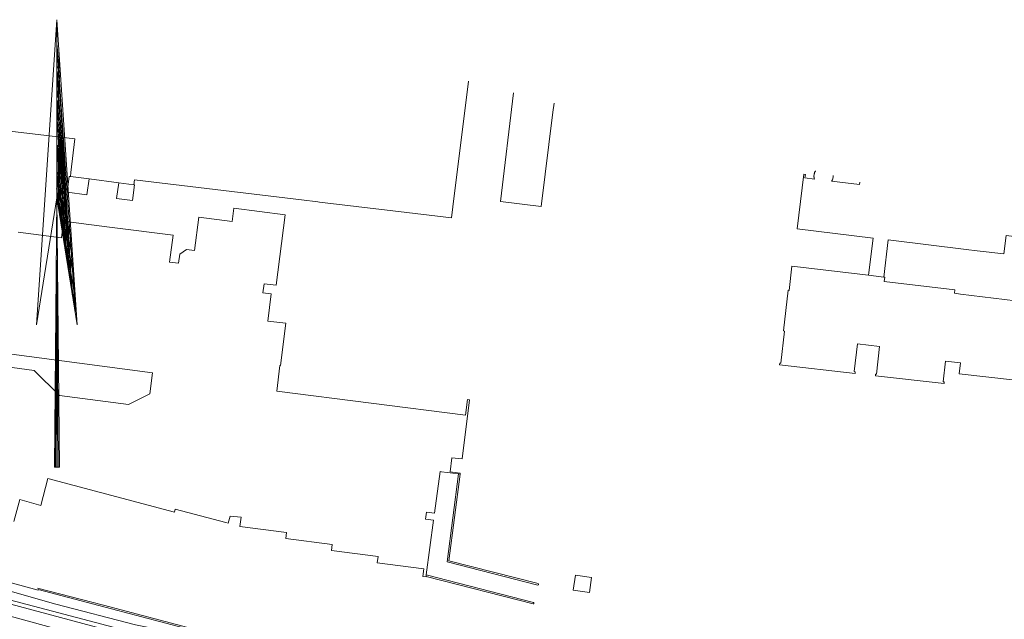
# Model space of a CAD drawing. Header units: metres. Extents: x 177050 to 178939, y 386242 to 386919.
# Tile 8 of 18: x 177307 to 177500, y 386784 to 386902. Entities that reach past the tile are written whole.
import ezdxf

# ---------------------------------------------------------------- set-up
doc = ezdxf.new("R2010")
doc.units = ezdxf.units.M
doc.header["$MEASUREMENT"] = 0
for name, color, linetype, lineweight in [('Level 11', 7, 'Continuous', 0), ('Level 3', 7, 'Continuous', 0), ('Level 4', 7, 'Continuous', 0), ('Level 7', 7, 'Continuous', 0), ('Level 9', 7, 'Continuous', 0)]:
    doc.layers.add(name, color=color, linetype=linetype, lineweight=lineweight)

# ---------------------------------------------------------------- blocks, each defined once
blk = doc.blocks.new('032')
at = {"layer": 'Level 11', "color": 150, "linetype": 'Continuous', "lineweight": 0}
for p, q in [((0.174, 0.131), (-0.026, 40.731)), ((-0.326, 0.131), (-0.126, 37.931)), ((-0.026, 0.131), (-0.126, 33.631)), ((0.474, 0.031), (-0.526, 0.031))]:
    blk.add_line(p, q, dxfattribs=at)
at = {"layer": 'Level 11', "color": 150, "linetype": 'Continuous', "lineweight": 0, "flags": 128}
for points in [[(-0.026, 51.031), (-0.026, 88.031), (-4.026, 28.031), (-0.026, 53.031), (3.974, 28.031), (-0.026, 88.031)], [(3.574, 31.231), (-0.026, 83.331), (2.974, 33.931), (-0.026, 78.431), (2.374, 39.131), (0.074, 72.131), (1.774, 42.331), (0.074, 68.031), (1.074, 46.531), (0.074, 63.331), (0.474, 50.131), (0.074, 57.331)], [(0.074, 68.231), (0.474, 77.131), (0.074, 72.731), (0.474, 78.031), (-0.026, 75.931), (0.374, 78.631), (-0.026, 83.331), (-0.026, 78.131), (0.074, 78.831)], [(3.674, 30.631), (-0.026, 53.931), (3.374, 34.431), (-0.126, 54.831), (3.274, 37.331), (0.074, 55.631), (2.874, 41.831), (-0.026, 56.631), (2.674, 45.031), (0.074, 58.031)], [(-0.526, 0.031), (-0.026, 53.031), (0.474, 0.031)]]:
    blk.add_lwpolyline(points, dxfattribs=at)

msp = doc.modelspace()

# ---------------------------------------------------------------- linework, layer by layer
at = {"layer": 'Level 3', "linetype": 'Continuous', "lineweight": 0, "flags": 128}
for points in [[(177403.702, 386887.597), (177401.196, 386866.225), (177409.16, 386865.215), (177411.494, 386883.788), (177411.706, 386885.53)], [(177462.951, 386870.614), (177461.075, 386870.843), (177461.16, 386871.539), (177460.842, 386871.577), (177459.531, 386860.837), (177474.485, 386859.021), (177473.596, 386851.702)], [(177316.57, 386871.133), (177316.335, 386871.164), (177315.93, 386868.049), (177319.806, 386867.544), (177320.21, 386870.659)], [(177320.21, 386870.659), (177316.57, 386871.133)], [(177326.052, 386869.894), (177325.647, 386866.791), (177328.75, 386866.385), (177329.156, 386869.489), (177329.029, 386869.505)], [(177329.029, 386869.505), (177326.052, 386869.894)], [(177471.859, 386869.991), (177471.803, 386869.535), (177466.323, 386870.203)], [(177392.924, 386812.655), (177393.23, 386812.617), (177393.257, 386812.825), (177391.243, 386813.079), (177391.59, 386815.837), (177393.605, 386815.583), (177395.068, 386827.201), (177394.651, 386827.254), (177394.27, 386824.228), (177357.144, 386828.905), (177357.784, 386833.984), (177357.883, 386833.972), (177358.928, 386842.266), (177355.396, 386842.711), (177356.078, 386848.058), (177354.427, 386848.269), (177354.655, 386850.055), (177357.046, 386849.75), (177358.815, 386863.608), (177348.717, 386864.897), (177348.383, 386862.278), (177341.826, 386863.117), (177340.994, 386856.59), (177339.397, 386856.794), (177338.075, 386855.834), (177337.849, 386854.067), (177336.064, 386854.296), (177336.739, 386859.573), (177324.797, 386861.097), (177320.153, 386861.69), (177315.194, 386862.323), (177314.776, 386859.047), (177306.296, 386860.162)], [(177476.565, 386851.347), (177477.453, 386858.661), (177492.799, 386856.797), (177494.931, 386856.538), (177500.194, 386855.899), (177500.636, 386859.541), (177511.359, 386858.248), (177511.539, 386859.741)], [(177473.596, 386851.702), (177458.513, 386853.505), (177457.969, 386848.736), (177457.78, 386848.757), (177456.867, 386840.769), (177457.076, 386840.745), (177456.353, 386834.416), (177456.124, 386834.443), (177456.087, 386834.115), (177470.94, 386832.418), (177470.976, 386832.736), (177470.758, 386832.761), (177471.383, 386838.215), (177475.763, 386837.715), (177475.141, 386832.27), (177474.972, 386832.289), (177474.934, 386831.961), (177488.446, 386830.417), (177488.484, 386830.745), (177488.265, 386830.77), (177488.727, 386834.814), (177491.658, 386834.479), (177491.415, 386832.353), (177501.897, 386831.155)], [(177476.565, 386851.347), (177473.596, 386851.702)], [(177502.491, 386846.709), (177493.864, 386847.756), (177491.69, 386848.019), (177490.489, 386848.165), (177490.573, 386848.815), (177476.672, 386850.476), (177476.773, 386851.322), (177476.565, 386851.347)], [(177328, 386826.317), (177332.167, 386828.393), (177332.71, 386832.537), (177303.965, 386836.301), (177303.631, 386833.753), (177309.432, 386832.994), (177314.419, 386828.095), (177328, 386826.317)], [(177305.441, 386803.272), (177306.577, 386807.62), (177310.743, 386806.469), (177312.121, 386811.731), (177337.008, 386805.113), (177337.168, 386805.706), (177347.147, 386803.098), (177347.617, 386802.975), (177347.971, 386804.33), (177350.17, 386804.169), (177349.893, 386802.341), (177359.065, 386801.16), (177358.91, 386799.967), (177368.071, 386798.751), (177367.922, 386797.582), (177377.093, 386796.394), (177376.937, 386795.195), (177386.103, 386793.995), (177385.884, 386792.493), (177386.517, 386792.399), (177386.531, 386792.483)], [(177386.57, 386792.8), (177388.01, 386803.538), (177386.404, 386803.753), (177386.589, 386805.131), (177388.195, 386804.916), (177389.294, 386813.113), (177389.592, 386813.075), (177392.924, 386812.655)], [(177386.531, 386792.483), (177386.537, 386792.518), (177386.57, 386792.8)], [(177419.094, 386792.305), (177415.928, 386792.772), (177415.487, 386789.778), (177418.652, 386789.311), (177419.094, 386792.305)]]:
    msp.add_lwpolyline(points, dxfattribs=at)
for points in [[(177462.864, 386871.43, 0.0219639), (177462.852, 386871.265)], [(177462.889, 386871.593, 0.0218928), (177462.864, 386871.43)], [(177462.929, 386871.754, 0.0220192), (177462.889, 386871.593)], [(177462.983, 386871.91, 0.0219114), (177462.929, 386871.754)], [(177463.051, 386872.061, 0.021985), (177462.983, 386871.91)], [(177463.131, 386872.206, 0.0219844), (177463.051, 386872.061)], [(177463.153, 386872.24, 0.0053733), (177463.131, 386872.206)], [(177462.852, 386871.265, 0.0219054), (177462.855, 386871.1)], [(177462.855, 386871.1, 0.022033), (177462.873, 386870.935)], [(177462.873, 386870.935, 0.0219225), (177462.905, 386870.773)], [(177462.905, 386870.773, 0.021974), (177462.951, 386870.614)], [(177466.323, 386870.203, 0.0219487), (177466.406, 386870.346)], [(177466.406, 386870.346, 0.0219733), (177466.476, 386870.496)], [(177466.476, 386870.496, 0.0218804), (177466.532, 386870.651)], [(177466.532, 386870.651, 0.0218686), (177466.575, 386870.81)], [(177466.575, 386870.81, 0.0219776), (177466.604, 386870.973)], [(177466.604, 386870.973, 0.0219821), (177466.618, 386871.138)], [(177466.618, 386871.303, 0.0055875), (177466.615, 386871.345)], [(177466.618, 386871.138, 0.0219038), (177466.618, 386871.303)]]:
    msp.add_lwpolyline(points, format="xyb", dxfattribs=at)
at = {"layer": 'Level 4', "linetype": 'Continuous', "lineweight": 0, "flags": 128}
for points in [[(177147.701, 386830.953), (177190.131, 386820.533), (177204.763, 386816.921), (177220.836, 386812.409), (177226.903, 386810.285), (177233.979, 386808.207), (177244.882, 386805.195), (177262.564, 386800.683), (177280.389, 386795.772), (177300.483, 386790.768), (177313.71, 386787.04), (177329.345, 386782.99), (177337.206, 386781.372), (177343.65, 386780.461)], [(177342.479, 386776.948), (177340.507, 386777.485), (177295.7, 386789.435), (177188.197, 386817.609), (177148.631, 386827.875), (177148.814, 386828.965), (177209.333, 386813.104), (177250.272, 386802.167), (177326.234, 386782.156), (177342.99, 386778.481)], [(177341.709, 386774.635), (177338.93, 386775.417), (177314.039, 386782.147), (177221.413, 386807.56), (177182.449, 386817.772)], [(177388.034, 386769.436), (177387.895, 386769.473), (177371.179, 386774.045), (177349.551, 386779.796), (177323.073, 386786.815), (177310.044, 386790.165)]]:
    msp.add_lwpolyline(points, dxfattribs=at)
for points in [[(177392.924, 386812.655), (177390.684, 386795.334), (177408.54, 386790.752, 0.5741004), (177408.59, 386791.081), (177391.039, 386795.587), (177393.23, 386812.616)], [(177386.531, 386792.483), (177407.574, 386787.071, 0.9433435), (177407.657, 386787.359), (177386.57, 386792.8)]]:
    msp.add_lwpolyline(points, format="xyb", dxfattribs=at)
at = {"layer": 'Level 9', "linetype": 'Continuous', "lineweight": 0, "flags": 128}
for points in [[(177329.029, 386869.505), (177329.181, 386870.47), (177345.021, 386868.568), (177362.041, 386866.524), (177365.204, 386866.144), (177365.585, 386866.099), (177379.964, 386864.372), (177391.522, 386862.999), (177391.795, 386865.2), (177394.858, 386889.882)], [(177279.498, 386883.033), (177287.28, 386882.1), (177303.542, 386880.151), (177317.389, 386878.525), (177316.66, 386871.941), (177316.57, 386871.133)], [(177462.864, 386871.43), (177462.852, 386871.265)], [(177462.889, 386871.593), (177462.864, 386871.43)], [(177462.929, 386871.754), (177462.889, 386871.593)], [(177462.983, 386871.91), (177462.929, 386871.754)], [(177463.051, 386872.061), (177462.983, 386871.91)], [(177463.131, 386872.206), (177463.051, 386872.061)], [(177463.154, 386872.24), (177463.131, 386872.206)], [(177320.21, 386870.659), (177326.052, 386869.894)], [(177462.852, 386871.265), (177462.855, 386871.1)], [(177462.855, 386871.1), (177462.873, 386870.935)], [(177462.873, 386870.935), (177462.905, 386870.773)], [(177462.905, 386870.773), (177462.951, 386870.614)], [(177466.323, 386870.203), (177466.406, 386870.346)], [(177466.406, 386870.346), (177466.476, 386870.496)], [(177466.476, 386870.496), (177466.532, 386870.651)], [(177466.532, 386870.651), (177466.575, 386870.81)], [(177466.575, 386870.81), (177466.604, 386870.973)], [(177466.604, 386870.973), (177466.618, 386871.138)], [(177466.618, 386871.303), (177466.614, 386871.346)], [(177466.618, 386871.138), (177466.618, 386871.303)], [(177343.849, 386781.056), (177342.565, 386781.394), (177310.22, 386789.94), (177310.181, 386789.793), (177298.628, 386792.925), (177298.673, 386793.096)]]:
    msp.add_lwpolyline(points, dxfattribs=at)

# ---------------------------------------------------------------- block references
at = {"layer": 'Level 7', "linetype": 'Continuous', "lineweight": 0}
msp.add_blockref('032', (177313.935, 386813.935), dxfattribs=at)

doc.saveas('drawing.dxf')
